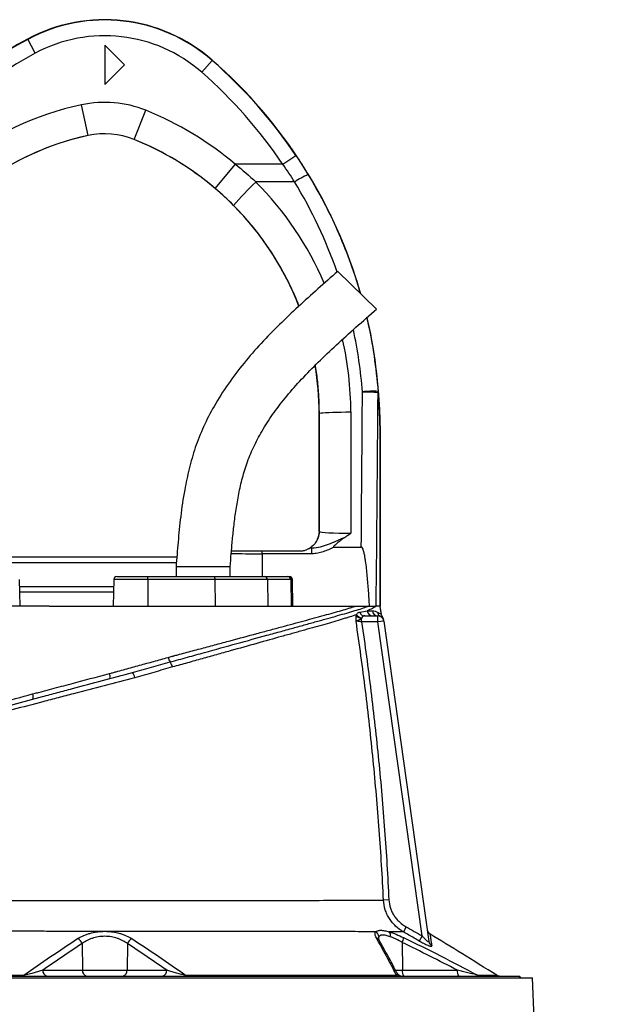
# Model space of a CAD drawing. Header units: millimetres. Extents: x 1858 to 4107, y 1016 to 5019.
# Tile 19 of 19: x 2312 to 2914, y 4018 to 5019. Entities that reach past the tile are written whole.
import ezdxf

# ---------------------------------------------------------------- set-up
doc = ezdxf.new("R2010")
doc.units = ezdxf.units.MM
doc.header["$LTSCALE"] = 2

msp = doc.modelspace()

# ---------------------------------------------------------------- linework, layer by layer
at = {"color": 7, "linetype": 'Continuous', "lineweight": 25}
for p, q in [((2319.7, 4998.8), (2319.6, 4999)), ((2327.3, 4984.7), (2319.7, 4998.8)), ((2418, 4972.7), (2398, 4992.7)), ((2398, 4992.7), (2398, 4952.7)), ((2496.6, 4965.3), (2507.2, 4977.4)), ((2507.2, 4977.4), (2507.4, 4977.6)), ((2398, 4952.7), (2418, 4972.7)), ((2381.2, 4901), (2374.5, 4932.2)), ((2427.8, 4897), (2439.8, 4926.7)), ((2381.2, 4901), (2381.2, 4900.9)), ((2427.8, 4897), (2427.8, 4896.9)), ((2579.2, 4871.7), (2592.4, 4880.6)), ((2510.2, 4847.3), (2530.9, 4871.7)), ((2579.2, 4871.7), (2530.9, 4871.7)), ((2591.1, 4853.8), (2551.8, 4853.8)), ((2674.4, 4724.6), (2634.9, 4762.9)), ((2616.2, 4618.6), (2616, 4618.6)), ((2616, 4498.7), (2616, 4618.6)), ((2616.3, 4498.4), (2616.2, 4618.6)), ((2648.2, 4620), (2648.3, 4496.9)), ((2677.9, 4601.4), (2678, 4601.4)), ((2677.9, 4422.7), (2677.9, 4601.4)), ((2677.9, 4601.4), (2677.9, 4601.4)), ((2677.9, 4601.4), (2677.9, 4422.7)), ((2678, 4601.4), (2678, 4422.7)), ((2616, 4498.7), (2616.3, 4498.4)), ((2558, 4475.9), (2558, 4478.7)), ((2558, 4478.7), (2596, 4478.7)), ((2608.7, 4475.9), (2558, 4475.9)), ((2606.9, 4481.9), (2608.7, 4481.9)), ((2608.7, 4475.9), (2608.7, 4481.9)), ((2630.8, 4482.7), (2658.8, 4482.7)), ((2268.1, 4472.7), (2471.3, 4472.7)), ((2470.5, 4462.7), (2470.5, 4452.7)), ((2525.5, 4462.7), (2470.5, 4462.7)), ((2525.5, 4452.7), (2525.5, 4462.7)), ((2312, 4422.7), (2311.5, 4449.8)), ((2407.2, 4449.8), (2406.7, 4422.7)), ((2410.2, 4452.7), (2441.3, 4452.7)), ((2441.3, 4452.7), (2509.6, 4452.7)), ((2441.9, 4449.8), (2441.9, 4422.7)), ((2510.1, 4449.8), (2441.9, 4449.8)), ((2509.6, 4452.7), (2560.5, 4452.7)), ((2510.1, 4449.8), (2510.2, 4422.7)), ((2563.4, 4449.8), (2510.1, 4449.8)), ((2560.5, 4452.7), (2584.2, 4452.7)), ((2563.4, 4449.8), (2563.8, 4422.7)), ((2587.1, 4449.8), (2563.4, 4449.8)), ((2584.2, 4452.7), (2585.8, 4452.7)), ((2587.1, 4449.8), (2587.5, 4422.7)), ((2589.3, 4422.7), (2588.8, 4449.8)), ((2407, 4436.7), (2311.7, 4436.7)), ((2341.6, 4422.7), (2409.9, 4422.7)), ((2667, 4422.7), (2667.2, 4422.7)), ((2659.1, 4406.7), (2659.1, 4410.2)), ((2675.8, 4406.7), (2659.1, 4406.7)), ((2662.3, 4412.7), (2675.8, 4412.7)), ((2675.8, 4406.7), (2675.8, 4412.7)), ((2681.7, 4407.5), (2675.8, 4406.7)), ((2720.7, 4087.5), (2675.8, 4406.7)), ((2681.7, 4407.5), (2681.7, 4407.5)), ((2681.7, 4407.5), (2727.5, 4081.7)), ((2402.9, 4354.1), (2404.2, 4354.5)), ((2427, 4355.4), (2427.7, 4355.6)), ((2686.9, 4124.2), (2681.4, 4123.9)), ((2704.5, 4096.7), (2701.6, 4091.5)), ((2720.7, 4087.5), (2717.7, 4082.3)), ((2375, 4079.6), (2375.3, 4052.6)), ((2421.1, 4079.6), (2420.7, 4052.6)), ((2700.5, 4080.8), (2700.6, 4052.6)), ((1963, 4044.7), (2398, 4044.7)), ((1977, 4046.7), (2398, 4046.7)), ((2335, 4052.6), (2375.3, 4052.6)), ((2375.3, 4052.6), (2420.7, 4052.6)), ((2398, 4046.7), (2819, 4046.7)), ((2398, 4044.7), (2833, 4044.7)), ((2420.7, 4052.6), (2461.1, 4052.6)), ((2700.6, 4052.6), (2756.5, 4052.6)), ((2821, 4044.7), (2819, 4046.7)), ((2914, 2120.7), (2833, 4044.7))]:
    msp.add_line(p, q, dxfattribs=at)
at = {"color": 8, "linetype": 'Continuous', "lineweight": 25}
for p, q in [((2558, 4475.9), (2558, 4452.7)), ((2470.8, 4466.7), (2265.1, 4466.7)), ((2441.9, 4449.8), (2407.2, 4449.8)), ((2588.8, 4449.8), (2587.1, 4449.8)), ((2311.6, 4442.7), (2407.1, 4442.7)), ((2693.6, 4052.6), (2700.6, 4052.6))]:
    msp.add_line(p, q, dxfattribs=at)
at = {"color": 7, "linetype": 'Continuous', "lineweight": 25, "flags": 128}
for points in [[(2616.2, 4618.6), (2616.7, 4618.8), (2617.9, 4619), (2619.9, 4619.2), (2622.5, 4619.4), (2625.8, 4619.6), (2629.6, 4619.7), (2633.9, 4619.8), (2638.4, 4619.9), (2643.3, 4620), (2648.2, 4620)], [(2315.7, 4047.5), (2315.7, 4047.4), (2315.6, 4047.2), (2315.5, 4047), (2315.4, 4046.9), (2315.3, 4046.8), (2315.3, 4046.8), (2315.2, 4046.7), (2315.1, 4046.7)], [(2480.3, 4047.5), (2480.4, 4047.4), (2480.4, 4047.2), (2480.5, 4047), (2480.6, 4046.9), (2480.7, 4046.8), (2480.8, 4046.8), (2480.8, 4046.7), (2480.9, 4046.7)]]:
    msp.add_lwpolyline(points, dxfattribs=at)
at = {"color": 7, "linetype": 'Continuous', "lineweight": 25}
for centre, radius, start, end in [((2398, 4852.7), 166, 48.8005, 118.1929), ((2398, 4852.7), 165.7, 48.8005, 118.1929), ((2518, 4628.8), 420, 118.1929, 168.2253), ((2518, 4628.8), 419.7, 118.1929, 143.0256), ((2398, 4852.7), 149.7, 48.8005, 118.1929), ((2518, 4628.8), 403.7, 118.1929, 143.0256), ((2178, 4601.4), 499.7, 33.9671, 48.8005), ((2178, 4601.4), 500, 16.1034, 48.8005), ((2178, 4601.4), 483.7, 33.9671, 48.8005), ((2398, 4822.7), 112, 68.1161, 102.1224), ((2440, 4627.2), 312, 102.1224, 128.4138), ((2316, 4618.6), 332, 49.6645, 68.1161), ((2440, 4627.2), 280, 102.1224, 172.9049), ((2440, 4627.2), 280, 102.1224, 128.4138), ((2398, 4822.7), 80, 68.1161, 102.1224), ((2398, 4822.7), 80, 68.1161, 102.1224), ((2316, 4618.6), 300, 49.6645, 68.1161), ((2316, 4618.6), 300, 21.3034, 68.1161), ((2738.7, 4653.7), 273.8, 133.0626, 139.9766), ((2649.5, 4765), 106.2, 114.8932, 123.3337), ((2178, 4601.4), 500, 0, 13.2399), ((2316, 4618.6), 300, 0, 9.3367), ((2671.2, 4547.4), 93.7, 87.0867, 96.8611), ((2662.4, 4518.1), 122.2, 83.6975, 91.1288), ((2671.5, 4640.7), 4.47, 346.3915, 2.7476), ((2600.3, 4498.4), 16, 330.8742, 359.9815), ((2596, 4498.7), 20, 303.0187, 303.2637), ((2410.2, 4449.7), 3, 90, 179), ((2437.3, 4450.5), 4.67, 351.3091, 28.7329), ((2505.5, 4450.5), 4.67, 351.3091, 28.7329), ((2560.4, 4449.8), 2.91, 359.2325, 88.2045), ((2584.1, 4449.8), 2.91, 359.2325, 88.2045), ((2585.8, 4449.7), 3, 1, 90), ((2660.2, 4418.2), 7.55, 214.9381, 264.0372), ((2662.5, 4418.2), 5.5, 197.9005, 268.4239), ((2670.6, 4418.5), 5.8, 186.6031, 268.7715), ((2675.9, 4418.6), 5.87, 187.4681, 269.2533), ((2681.2, 4417.3), 5.85, 187.5919, 242.9681), ((2659.7, 4418.1), 7.94, 221.6133, 266.1291), ((2675.8, 4406.7), 6, 8, 90), ((2675.6, 4408.2), 6, 7.9997, 36.5497), ((2475.3, 4373.5), 13.2, 192.9568, 215.1693), ((2455.3, 4358.2), 12, 12.4711, 39.8202), ((2395.8, 4351.2), 7.68, 344.2305, 22.8222), ((2416.6, 4348.2), 12, 8.5407, 36.1743), ((2317.6, 4330.3), 7.78, 343.7036, 23.1661), ((2731.8, 4094.7), 6, 188.0002, 238.3301), ((2367.1, 4077.1), 8.32, 17.6585, 65.6506), ((2429, 4077.1), 8.32, 114.3917, 162.3672), ((2670.6, 4086.3), 6.14, 3.9055, 62.4422), ((2682.7, 4088.1), 5.83, 345.4522, 37.5146), ((2691.8, 4085.7), 9.99, 330.8595, 0.8736), ((2733.3, 4082.6), 5.82, 188.1731, 241.2647), ((2340.3, 4051.9), 5.32, 172.6999, 258.7745), ((2380.6, 4051.9), 5.32, 172.6999, 258.7745), ((2415.4, 4051.9), 5.32, 281.2255, 7.3001), ((2455.8, 4051.9), 5.32, 281.2255, 7.3001), ((2697, 4050.4), 3.66, 229.8966, 269.1547), ((2700.5, 4052.7), 6, 207.1154, 269.9998), ((2707.4, 4051.3), 6.97, 168.8058, 220.7047), ((2763.3, 4051.3), 6.97, 168.8058, 220.7047), ((2779.9, 4052.2), 5.5, 237.018, 269.9004), ((2799.7, 4052.7), 6, 238.3026, 269.9996)]:
    msp.add_arc(centre, radius, start, end, dxfattribs=at)
at = {"color": 8, "linetype": 'Continuous', "lineweight": 25}
msp.add_arc((2672.7, 4080.9), 4.82, 30.3848, 71.9046, dxfattribs=at)
for centre, major_axis, ratio, start_param, end_param in [((2316, 4619.7), (0, 332.2), 1, 5.117943, 5.494101), ((2178, 4602.5), (0, 483.5), 1, 5.049124, 5.258909), ((2178, 4602.5), (0, 483.5), 1, 4.790748, 4.92309), ((2316, 4619.7), (0, 332.2), 1, 4.71317, 4.937328), ((2478, 5242.4), (0, 4112.9), 0.048627, 4.511856, 4.565316), ((2558, 4476.7), (50, 0), 0.01536, 4.031302, 4.712389)]:
    msp.add_ellipse(centre, major_axis=major_axis, ratio=ratio, start_param=start_param, end_param=end_param, dxfattribs=at)
at = {"color": 7, "linetype": 'Continuous', "lineweight": 25}
for centre, major_axis, ratio, start_param, end_param in [((2478, 5243.1), (0, 4112.9), 0.044737, 4.52645, 4.565316), ((2600, 4498.7), (-11.3, 11.3), 0.999695, 3.925547, 3.926839), ((2648.3, 4498.4), (32, 0), 0.048575, 3.15912, 4.712481), ((2648.3, 4482.4), (48, 0), 0.017486, 3.674813, 3.740816)]:
    msp.add_ellipse(centre, major_axis=major_axis, ratio=ratio, start_param=start_param, end_param=end_param, dxfattribs=at)
for points in [[(2592.4, 4880.6), (2596.7, 4874.3), (2600.8, 4867.9), (2604.8, 4861.4)], [(2530.9, 4871.7), (2538.1, 4866), (2545.1, 4860), (2551.8, 4853.8)], [(2591.1, 4853.8), (2587.3, 4859.8), (2583.3, 4865.8), (2579.2, 4871.7)], [(2529.1, 4829.8), (2523, 4835.9), (2516.8, 4841.7), (2510.2, 4847.3)], [(2409.9, 4422.7), (2412.9, 4422.7), (2419.2, 4422.7), (2429.4, 4422.7), (2440.2, 4422.7), (2451.1, 4422.7), (2461.9, 4422.7), (2472.2, 4422.7), (2481.7, 4422.7), (2487.6, 4422.7), (2490.4, 4422.7)], [(2653.8, 4412.8), (2653.8, 4413.2), (2653.9, 4413.5), (2654, 4413.9)], [(2657.2, 4416.5), (2660.1, 4417), (2662.6, 4417.4), (2664.8, 4417.8)], [(2664.8, 4417.8), (2666.8, 4417.8), (2668.5, 4417.8), (2670.1, 4417.8)], [(2678, 4422.7), (2677.9, 4422.7), (2676.5, 4422.7), (2674.1, 4422.7)], [(2659.4, 4410.7), (2659.3, 4410.5), (2659.2, 4410.4), (2659.1, 4410.2)], [(2462.4, 4370.5), (2463.8, 4370.9), (2465.1, 4371.3), (2466.5, 4371.7)], [(2704.5, 4096.7), (2709.9, 4093.6), (2715.3, 4090.5), (2720.7, 4087.5)], [(2375, 4079.6), (2361.6, 4070.9), (2348.3, 4061.8), (2335, 4052.6)], [(2461.1, 4052.6), (2447.8, 4061.9), (2434.5, 4070.9), (2421.1, 4079.6)], [(2756.5, 4052.6), (2737.9, 4062.3), (2719.3, 4071.7), (2700.5, 4080.8)]]:
    msp.add_open_spline(points, degree=3, dxfattribs=at)
at = {"color": 8, "linetype": 'Continuous', "lineweight": 25}
for points, knots in [([(2604.8, 4861.4), (2610.1, 4852.2), (2620.9, 4833.7), (2634.8, 4804.8), (2646.8, 4774.9), (2654.4, 4753.5), (2657.4, 4741.9), (2657.7, 4740.8)], [0, 0, 0, 0, 0.242221, 0.484941, 0.727661, 0.974494, 1, 1, 1, 1]), ([(2595.5, 4727.6), (2595.2, 4728.5), (2592.1, 4737.4), (2584.2, 4753.7), (2573.2, 4773.7), (2562.2, 4790.4), (2552, 4804.1), (2541, 4817.4), (2533.1, 4825.7), (2529.1, 4829.8)], [0, 0, 0, 0, 0.021931, 0.231395, 0.440859, 0.579729, 0.718598, 0.859299, 1, 1, 1, 1]), ([(2664.3, 4715.7), (2664.5, 4714.6), (2667.9, 4701.9), (2672.2, 4677), (2674.7, 4652.9), (2676, 4640.9)], [0, 0, 0, 0, 0.043247, 0.520364, 1, 1, 1, 1]), ([(2616.2, 4618.6), (2616.2, 4623.9), (2616, 4634.6), (2614.6, 4650.6), (2613.3, 4661.6), (2612.2, 4667.2), (2612.1, 4667.6)], [0, 0, 0, 0, 0.325064, 0.650128, 0.9789557, 1, 1, 1, 1]), ([(2675.4, 4416.5), (2675.6, 4416.4), (2676.7, 4415.8), (2678.1, 4415.1), (2679, 4414.7), (2679.5, 4414.4), (2679.3, 4414.5), (2679.2, 4414.5)], [0, 0, 0, 0, 0.107737, 0.406662, 0.706561, 0.945179, 1, 1, 1, 1]), ([(2680.4, 4411.8), (2680.4, 4411.8), (2680.4, 4411.8), (2679.8, 4411.6), (2678.9, 4411.9), (2678.5, 4412.1)], [0, 0, 0, 0, 0.244172, 0.62182, 1, 1, 1, 1]), ([(2676.8, 4086.7), (2676.6, 4086.4), (2676.3, 4085.8), (2676.3, 4085), (2676.3, 4084.6)], [0, 0, 0, 0, 0.409399, 1, 1, 1, 1]), ([(2728.6, 4089.5), (2728.6, 4089.5), (2728.6, 4089.7), (2728.7, 4089.1), (2728.9, 4087.7), (2729.3, 4085.2), (2729.8, 4081.8), (2730.3, 4078.9), (2730.5, 4077.4)], [0, 0, 0, 0, 0.003959, 0.202145, 0.400336, 0.600104, 0.799882, 1, 1, 1, 1]), ([(2695, 4049.9), (2695.2, 4049.6), (2695.6, 4049), (2695.5, 4048.2), (2695, 4047.7), (2694.7, 4047.6), (2694.6, 4047.6)], [0, 0, 0, 0, 0.355386, 0.786282, 0.966732, 1, 1, 1, 1]), ([(2776.9, 4047.6), (2778.5, 4047.6), (2780, 4047.6), (2782.9, 4047.6), (2784.2, 4047.6), (2787.9, 4047.6), (2790, 4047.6), (2794.9, 4047.6), (2796.6, 4047.6), (2796.6, 4047.6)], [0, 0, 0, 0, 0.125, 0.125, 0.25, 0.25, 0.5, 0.5, 1, 1, 1, 1])]:
    msp.add_open_spline(points, degree=3, knots=knots, dxfattribs=at)
at = {"color": 7, "linetype": 'Continuous', "lineweight": 25}
for points, knots in [([(2634.9, 4762.9), (2628.1, 4756.9), (2614.7, 4745.1), (2594.8, 4727.2), (2575.5, 4708.9), (2556.9, 4689.9), (2539.4, 4669.8), (2523.2, 4648.6), (2509.4, 4626.9), (2498.3, 4605.3), (2489.8, 4584), (2483.7, 4562.5), (2478.7, 4539.1), (2475.1, 4514.2), (2472.5, 4488), (2471.2, 4471), (2470.5, 4462.7)], [0, 0, 0, 0, 0.075782, 0.150783, 0.225431, 0.300064, 0.374771, 0.449773, 0.525045, 0.590363, 0.654638, 0.717589, 0.778744, 0.856355, 0.929624, 1, 1, 1, 1]), ([(2525.5, 4462.7), (2525.9, 4467.2), (2526.6, 4476.3), (2527.9, 4490.5), (2529.4, 4505.4), (2531.5, 4521), (2534.2, 4536.9), (2537.9, 4553.2), (2543, 4569.8), (2550, 4586.4), (2559.1, 4603.1), (2570.2, 4619.9), (2583.3, 4636.7), (2598.4, 4653.8), (2615.3, 4671), (2633.8, 4688.5), (2653.7, 4706.4), (2667.4, 4718.5), (2674.4, 4724.6)], [0, 0, 0, 0, 0.04261, 0.088057, 0.136008, 0.186034, 0.237676, 0.290826, 0.345714, 0.402895, 0.463102, 0.526963, 0.594979, 0.667421, 0.744346, 0.825622, 0.91098, 1, 1, 1, 1]), ([(2677.9, 4601.4), (2677.9, 4601.9), (2677.9, 4602.3), (2677.9, 4603.3), (2677.9, 4603.7), (2677.9, 4605), (2677.9, 4605.9), (2677.8, 4607.6), (2677.8, 4608.4), (2677.8, 4610), (2677.7, 4610.8), (2677.7, 4613.2), (2677.6, 4614.8), (2677.4, 4617.9), (2677.4, 4619.5), (2677.1, 4624.2), (2676.9, 4627.3), (2676.4, 4633.5), (2676.2, 4636.5), (2675.9, 4639.6)], [0, 0, 0, 0, 0.03125, 0.03125, 0.0625, 0.0625, 0.125, 0.125, 0.1875, 0.1875, 0.25, 0.25, 0.375, 0.375, 0.5, 0.5, 0.75, 0.75, 1, 1, 1, 1]), ([(2676, 4640.9), (2676.3, 4637.7), (2676.5, 4634.5), (2677, 4628.1), (2677.2, 4624.8), (2677.4, 4620), (2677.5, 4618.4), (2677.6, 4615.1), (2677.7, 4613.5), (2677.8, 4611), (2677.8, 4610.2), (2677.8, 4608.5), (2677.8, 4607.7), (2677.9, 4605.9), (2677.9, 4605.1), (2677.9, 4603.7), (2677.9, 4603.3), (2677.9, 4602.3), (2677.9, 4601.9), (2677.9, 4601.4)], [0, 0, 0, 0, 0.25, 0.25, 0.5, 0.5, 0.625, 0.625, 0.75, 0.75, 0.8125, 0.8125, 0.875, 0.875, 0.9375, 0.9375, 0.96875, 0.96875, 1, 1, 1, 1]), ([(2616, 4498.7), (2616, 4498.5), (2616, 4498.3), (2616, 4497.9), (2616, 4497.7), (2616, 4497.2), (2615.9, 4496.9), (2615.9, 4496.4), (2615.9, 4496.1), (2615.8, 4495.7), (2615.8, 4495.5), (2615.7, 4494.9), (2615.6, 4494.6), (2615.4, 4493.9), (2615.4, 4493.6), (2615.1, 4492.8), (2615, 4492.3), (2614.6, 4491.4), (2614.5, 4491), (2614.3, 4490.6)], [0, 0, 0, 0, 0.03125, 0.03125, 0.0625, 0.0625, 0.125, 0.125, 0.1875, 0.1875, 0.25, 0.25, 0.375, 0.375, 0.5, 0.5, 0.75, 0.75, 1, 1, 1, 1]), ([(2641.8, 4492.4), (2642.9, 4493.1), (2644, 4493.9), (2645.6, 4495), (2646.2, 4495.3), (2647.3, 4496.1), (2647.8, 4496.5), (2648.3, 4496.9)], [0, 0, 0, 0, 0.5, 0.5, 0.75, 0.75, 1, 1, 1, 1]), ([(2614.3, 4490.6), (2614.2, 4490.5), (2614.1, 4490.3), (2613.9, 4489.7), (2613.7, 4489.4), (2613.2, 4488.5), (2612.8, 4487.9), (2612, 4486.7), (2611.6, 4486.1), (2610.7, 4485.1), (2610.2, 4484.6), (2609, 4483.5), (2608.3, 4482.9), (2607.6, 4482.4), (2607.4, 4482.2), (2607.1, 4482.1), (2607, 4482), (2607, 4482)], [0, 0, 0, 0, 0.0625, 0.0625, 0.125, 0.125, 0.25, 0.25, 0.375, 0.375, 0.5, 0.5, 0.75, 0.75, 0.875, 0.875, 1, 1, 1, 1]), ([(2608.7, 4481.9), (2611.6, 4481.9), (2614.5, 4482.4), (2618.8, 4483.4), (2620.2, 4483.8), (2622.9, 4484.7), (2624.3, 4485.2), (2628.4, 4486.7), (2631, 4487.9), (2635, 4489.6), (2636.4, 4490.2), (2639.1, 4491.4), (2640.5, 4491.9), (2641.8, 4492.4)], [0, 0, 0, 0, 0.25, 0.25, 0.375, 0.375, 0.5, 0.5, 0.75, 0.75, 0.875, 0.875, 1, 1, 1, 1]), ([(2641.8, 4492.4), (2640.8, 4491.7), (2639.8, 4490.9), (2637.8, 4489.4), (2636.8, 4488.6), (2634.8, 4487), (2633.8, 4486.1), (2632.4, 4484.9), (2631.9, 4484.5), (2631.2, 4483.8), (2631, 4483.6), (2630.7, 4483.3), (2630.7, 4483.2), (2630.6, 4483.1), (2630.5, 4483), (2630.5, 4482.9), (2630.5, 4482.9), (2630.5, 4482.8), (2630.5, 4482.8), (2630.6, 4482.7), (2630.7, 4482.7), (2630.8, 4482.7)], [0, 0, 0, 0, 0.25, 0.25, 0.5, 0.5, 0.75, 0.75, 0.875, 0.875, 0.9375, 0.9375, 0.953125, 0.953125, 0.96875, 0.96875, 0.976562, 0.976562, 0.984375, 0.984375, 1, 1, 1, 1]), ([(2526.9, 4478.7), (2527.5, 4478.7), (2530.2, 4478.7), (2535.9, 4478.7), (2543.3, 4478.7), (2550.8, 4478.7), (2555.6, 4478.7), (2558, 4478.7)], [0, 0, 0, 0, 0.076466, 0.32402, 0.571576, 0.785788, 1, 1, 1, 1]), ([(2596, 4478.7), (2597.2, 4478.7), (2598.3, 4478.8), (2600, 4479.1), (2600.5, 4479.2), (2601.6, 4479.5), (2602.2, 4479.7), (2603.2, 4480), (2603.7, 4480.2), (2604.7, 4480.7), (2605.1, 4480.9), (2605.7, 4481.2), (2605.9, 4481.3), (2606.2, 4481.5), (2606.4, 4481.6), (2606.6, 4481.8), (2606.7, 4481.8), (2606.9, 4481.9), (2606.9, 4481.9), (2606.9, 4481.9)], [0, 0, 0, 0, 0.25, 0.25, 0.375, 0.375, 0.5, 0.5, 0.625, 0.625, 0.75, 0.75, 0.8125, 0.8125, 0.875, 0.875, 0.9375, 0.9375, 1, 1, 1, 1]), ([(2630.8, 4482.7), (2627.4, 4480.8), (2623.9, 4479.1), (2619.2, 4477.6), (2618.3, 4477.3), (2616.4, 4476.8), (2615.5, 4476.6), (2612.6, 4476.1), (2610.7, 4475.9), (2608.7, 4475.9)], [0, 0, 0, 0, 0.5, 0.5, 0.625, 0.625, 0.75, 0.75, 1, 1, 1, 1]), ([(2667.2, 4422.7), (2666.9, 4427.8), (2666.6, 4432.9), (2665.8, 4443.1), (2665.4, 4448.2), (2664.7, 4455.8), (2664.5, 4458.3), (2663.9, 4463.4), (2663.6, 4465.9), (2663, 4469.7), (2662.8, 4471), (2662.4, 4473.5), (2662.2, 4474.7), (2661.7, 4476.6), (2661.6, 4477.2), (2661.3, 4478.5), (2661.1, 4479.1), (2660.7, 4480.3), (2660.5, 4480.9), (2660, 4481.7), (2659.9, 4482), (2659.6, 4482.4), (2659.4, 4482.5), (2659.2, 4482.7), (2659, 4482.7), (2658.8, 4482.7)], [0, 0, 0, 0, 0.25, 0.25, 0.5, 0.5, 0.625, 0.625, 0.75, 0.75, 0.8125, 0.8125, 0.875, 0.875, 0.90625, 0.90625, 0.9375, 0.9375, 0.96875, 0.96875, 0.984375, 0.984375, 0.992187, 0.992187, 1, 1, 1, 1]), ([(2341.6, 4422.7), (2319.4, 4422.7), (2275.6, 4422.7), (2215.2, 4422.7), (2162.8, 4422.7), (2135, 4422.7), (2123.2, 4422.7)], [0.5613215, 0.5613215, 0.5613215, 0.5613215, 0.6404767, 0.7196318, 0.798787, 0.8776759, 0.8776759, 0.8776759, 0.8776759]), ([(2464.5, 4365.9), (2467.4, 4366.7), (2470.4, 4367.5), (2476.2, 4369.1), (2482.1, 4370.7), (2487.9, 4372.3), (2493.6, 4373.9), (2496.5, 4374.7), (2510.7, 4378.6), (2521.7, 4381.7), (2542.9, 4387.5), (2553.1, 4390.4), (2567.9, 4394.4), (2572.7, 4395.7), (2579.7, 4397.7), (2582.1, 4398.3), (2586.6, 4399.6), (2588.9, 4400.2), (2595.6, 4402.1), (2599.9, 4403.3), (2608.2, 4405.6), (2612.2, 4406.7), (2618, 4408.3), (2619.8, 4408.8), (2623.5, 4409.8), (2625.3, 4410.3), (2630.6, 4411.8), (2634, 4412.8), (2640.3, 4414.6), (2643.3, 4415.4), (2649, 4417.1), (2651.6, 4417.9), (2656.6, 4419.4), (2658.9, 4420.1), (2663, 4421.5), (2664.9, 4422.1), (2666.6, 4422.7)], [0, 0, 0, 0, 0.03125, 0.03125, 0.0625, 0.09375, 0.09375, 0.125, 0.125, 0.25, 0.25, 0.375, 0.375, 0.4375, 0.4375, 0.46875, 0.46875, 0.5, 0.5, 0.5625, 0.5625, 0.625, 0.625, 0.65625, 0.65625, 0.6875, 0.6875, 0.75, 0.75, 0.8125, 0.8125, 0.875, 0.875, 0.9375, 0.9375, 1, 1, 1, 1]), ([(2466.5, 4371.7), (2466.8, 4371.7), (2467.1, 4371.8), (2467.8, 4372), (2468.7, 4372.3), (2471, 4372.9), (2472.9, 4373.4), (2476.7, 4374.4), (2479.2, 4375.1), (2486.8, 4377.1), (2491.8, 4378.5), (2499.2, 4380.4), (2501.7, 4381.1), (2506.6, 4382.4), (2509, 4383.1), (2516.2, 4385), (2520.9, 4386.3), (2534.9, 4390), (2543.9, 4392.5), (2557, 4396), (2561.3, 4397.1), (2567.6, 4398.8), (2569.7, 4399.4), (2573.9, 4400.5), (2575.9, 4401.1), (2586, 4403.8), (2593.7, 4405.9), (2604.5, 4408.8), (2608, 4409.7), (2613.1, 4411.1), (2614.8, 4411.6), (2618.1, 4412.5), (2619.7, 4412.9), (2627.6, 4415.1), (2633.4, 4416.7), (2641.3, 4419), (2643.8, 4419.8), (2647.4, 4420.9), (2648.6, 4421.2), (2650.8, 4422), (2651.9, 4422.3), (2653, 4422.7)], [0, 0, 0, 0, 0.003906, 0.003906, 0.007813, 0.015625, 0.03125, 0.03125, 0.0625, 0.0625, 0.125, 0.125, 0.15625, 0.15625, 0.1875, 0.1875, 0.25, 0.25, 0.375, 0.375, 0.4375, 0.4375, 0.46875, 0.46875, 0.5, 0.5, 0.625, 0.625, 0.6875, 0.6875, 0.71875, 0.71875, 0.75, 0.75, 0.875, 0.875, 0.9375, 0.9375, 0.96875, 0.96875, 1, 1, 1, 1]), ([(2654, 4413.9), (2651.8, 4413.2), (2649.6, 4412.5), (2645.9, 4411.3), (2644.7, 4410.9), (2642.1, 4410.2), (2640.8, 4409.8), (2634, 4407.7), (2628.1, 4406), (2615.3, 4402.3), (2608.5, 4400.4), (2599.3, 4397.8), (2597.4, 4397.3), (2593.6, 4396.2), (2591.7, 4395.7), (2587.9, 4394.6), (2585.9, 4394), (2581.9, 4392.9), (2579.9, 4392.4), (2569.7, 4389.5), (2561.3, 4387.2), (2543.9, 4382.3), (2534.9, 4379.8), (2521, 4375.9), (2516.3, 4374.6), (2509.1, 4372.6), (2506.7, 4371.9), (2501.8, 4370.5), (2499.4, 4369.8), (2492, 4367.8), (2487.1, 4366.4), (2479.6, 4364.3), (2477.1, 4363.6), (2472, 4362.2), (2469.5, 4361.5), (2467, 4360.8)], [0, 0, 0, 0, 0.0625, 0.0625, 0.09375, 0.09375, 0.125, 0.125, 0.25, 0.25, 0.375, 0.375, 0.40625, 0.40625, 0.4375, 0.4375, 0.46875, 0.46875, 0.5, 0.5, 0.625, 0.625, 0.75, 0.75, 0.8125, 0.8125, 0.84375, 0.84375, 0.875, 0.875, 0.9375, 0.9375, 0.96875, 0.96875, 1, 1, 1, 1]), ([(2490.4, 4422.7), (2504, 4422.7), (2530.4, 4422.7), (2566.4, 4422.7), (2598.1, 4422.7), (2625.2, 4422.7), (2642.6, 4422.7), (2650.9, 4422.7), (2653, 4422.7)], [0.130712, 0.130712, 0.130712, 0.130712, 0.1802911, 0.2298702, 0.2794493, 0.3290284, 0.3786074, 0.3966326, 0.3966326, 0.3966326, 0.3966326]), ([(2653, 4422.7), (2653.5, 4422.7), (2654.5, 4422.7), (2655.9, 4422.7), (2657.3, 4422.7), (2658.7, 4422.7), (2660.3, 4422.7), (2662.3, 4422.7), (2664.4, 4422.7), (2665.9, 4422.7), (2666.6, 4422.7)], [0, 0, 0, 0, 0.101917, 0.202879, 0.302889, 0.401951, 0.500069, 0.66183, 0.828469, 1, 1, 1, 1]), ([(2654, 4413.9), (2654.2, 4414.3), (2654.5, 4414.7), (2654.9, 4415.3), (2655.2, 4415.5), (2655.7, 4416), (2656, 4416.1), (2656.6, 4416.4), (2656.9, 4416.5), (2657.2, 4416.5)], [0, 0, 0, 0, 0.25, 0.25, 0.5, 0.5, 0.75, 0.75, 1, 1, 1, 1]), ([(2674.1, 4422.7), (2673.5, 4422.3), (2673, 4421.9), (2671.7, 4421.1), (2671, 4420.7), (2668.6, 4419.5), (2666.8, 4418.7), (2664.8, 4417.8)], [0, 0, 0, 0, 0.25, 0.25, 0.5, 0.5, 1, 1, 1, 1]), ([(2666.6, 4422.7), (2666.8, 4422.7), (2667.1, 4422.7), (2667.6, 4422.7), (2668.1, 4422.7), (2668.5, 4422.7), (2669.2, 4422.7), (2670.1, 4422.7), (2671, 4422.7), (2671.9, 4422.7), (2672.7, 4422.7), (2673.4, 4422.7), (2673.9, 4422.7), (2674.1, 4422.7)], [0, 0, 0, 0, 0.048202, 0.097322, 0.147367, 0.198347, 0.250267, 0.373775, 0.500284, 0.624448, 0.74908, 0.874243, 1, 1, 1, 1]), ([(2670.1, 4417.8), (2671.1, 4417.8), (2672.1, 4417.7), (2673.8, 4417.2), (2674.6, 4416.9), (2675.4, 4416.5)], [0, 0, 0, 0, 0.5, 0.5, 1, 1, 1, 1]), ([(2679.3, 4414.3), (2679.1, 4415.7), (2678.7, 4418.5), (2678.2, 4421.3), (2678, 4422.7)], [0, 0, 0, 0, 0.49999, 1, 1, 1, 1]), ([(2680.4, 4411.8), (2680.3, 4412), (2679.9, 4412.6), (2679.5, 4413.5), (2679.4, 4414.3), (2679.4, 4414.5)], [0, 0, 0, 0, 0.213662, 0.747895, 1, 1, 1, 1]), ([(2653.5, 4407.5), (2653.5, 4407.7), (2653.5, 4408), (2653.5, 4408.5), (2653.5, 4408.7), (2653.5, 4409.4), (2653.5, 4409.8), (2653.5, 4411.2), (2653.6, 4412), (2653.8, 4412.8)], [0, 0, 0, 0, 0.125, 0.125, 0.25, 0.25, 0.5, 0.5, 1, 1, 1, 1]), ([(2659.1, 4410.2), (2658.7, 4409.8), (2658.2, 4409.4), (2657.2, 4408.7), (2656.6, 4408.5), (2655.6, 4408), (2655.1, 4407.9), (2654.4, 4407.7), (2654.2, 4407.6), (2653.8, 4407.6), (2653.7, 4407.5), (2653.5, 4407.5)], [0, 0, 0, 0, 0.25, 0.25, 0.5, 0.5, 0.75, 0.75, 0.875, 0.875, 1, 1, 1, 1]), ([(2681.4, 4123.9), (2680.3, 4147.7), (2678.8, 4171.4), (2675.3, 4218.7), (2673.3, 4242.4), (2668.6, 4289.7), (2666, 4313.3), (2660.2, 4360.5), (2657, 4384), (2653.5, 4407.5)], [0, 0, 0, 0, 0.25, 0.25, 0.5, 0.5, 0.75, 0.75, 1, 1, 1, 1]), ([(2659.1, 4406.7), (2658.6, 4406.8), (2658, 4406.9), (2657.2, 4407), (2656.9, 4407), (2656.4, 4407.1), (2656.1, 4407.1), (2655.4, 4407.2), (2654.9, 4407.3), (2654.1, 4407.4), (2653.8, 4407.5), (2653.5, 4407.5)], [0, 0, 0, 0, 0.25, 0.25, 0.375, 0.375, 0.5, 0.5, 0.75, 0.75, 1, 1, 1, 1]), ([(2659.1, 4406.7), (2662.6, 4383.3), (2665.8, 4359.8), (2671.5, 4312.9), (2674.1, 4289.3), (2678.8, 4242.2), (2680.8, 4218.7), (2684.3, 4171.4), (2685.7, 4147.8), (2686.9, 4124.2)], [0, 0, 0, 0, 0.25, 0.25, 0.5, 0.5, 0.75, 0.75, 1, 1, 1, 1]), ([(2662.3, 4412.7), (2662, 4412.7), (2661.7, 4412.7), (2661.1, 4412.5), (2660.8, 4412.4), (2660.3, 4412.1), (2660.1, 4411.9), (2659.7, 4411.4), (2659.6, 4411), (2659.4, 4410.7)], [0, 0, 0, 0, 0.25, 0.25, 0.5, 0.5, 0.75, 0.75, 1, 1, 1, 1]), ([(2681.5, 4409), (2681.5, 4409), (2681.5, 4409.1), (2681.6, 4408.6), (2681.6, 4408.3), (2681.6, 4408.3)], [0, 0, 0, 0, 0.2567207, 0.7819772, 1, 1, 1, 1]), ([(2404.2, 4354.5), (2404.5, 4354.6), (2404.8, 4354.7), (2405.4, 4354.8), (2406.3, 4355.1), (2407.2, 4355.3), (2409.1, 4355.8), (2410.3, 4356.2), (2413.9, 4357.2), (2416.4, 4357.8), (2423.7, 4359.9), (2428.6, 4361.2), (2438.3, 4363.9), (2443.1, 4365.2), (2452.8, 4367.8), (2457.6, 4369.2), (2462.4, 4370.5)], [0, 0, 0, 0, 0.015625, 0.015625, 0.03125, 0.0625, 0.0625, 0.125, 0.125, 0.25, 0.25, 0.5, 0.5, 0.75, 0.75, 1, 1, 1, 1]), ([(2426.3, 4355.3), (2432.7, 4357), (2439.1, 4358.8), (2448.7, 4361.4), (2451.9, 4362.3), (2458.2, 4364.1), (2461.3, 4365), (2464.5, 4365.9)], [0, 0, 0, 0, 0.5, 0.5, 0.75, 0.75, 1, 1, 1, 1]), ([(2196.1, 4293.6), (2204.5, 4295.8), (2213, 4298.1), (2230.5, 4302.8), (2239.5, 4305.2), (2253.2, 4308.9), (2257.8, 4310.1), (2267.1, 4312.6), (2271.8, 4313.9), (2285.9, 4317.6), (2295.4, 4320.2), (2314.8, 4325.4), (2324.7, 4328), (2337.2, 4331.4), (2339.8, 4332.1), (2344.8, 4333.4), (2347.4, 4334.1), (2355, 4336.2), (2360.1, 4337.5), (2375.3, 4341.6), (2385.5, 4344.3), (2405.9, 4349.8), (2416.1, 4352.5), (2426.3, 4355.3)], [0, 0, 0, 0, 0.125, 0.125, 0.25, 0.25, 0.3125, 0.3125, 0.375, 0.375, 0.5, 0.5, 0.625, 0.625, 0.65625, 0.65625, 0.6875, 0.6875, 0.75, 0.75, 0.875, 0.875, 1, 1, 1, 1]), ([(2324.7, 4333.4), (2325.5, 4333.6), (2326.4, 4333.8), (2328, 4334.3), (2330.4, 4334.9), (2336.1, 4336.4), (2341, 4337.7), (2350.8, 4340.3), (2357.3, 4342), (2376.8, 4347.2), (2389.8, 4350.7), (2402.9, 4354.1)], [0, 0, 0, 0, 0.03125, 0.03125, 0.0625, 0.125, 0.25, 0.25, 0.5, 0.5, 1, 1, 1, 1]), ([(2467, 4360.8), (2460.6, 4359), (2454.3, 4357.2), (2441.5, 4353.5), (2435, 4351.7), (2428.5, 4349.9)], [0, 0, 0, 0, 0.5, 0.5, 1, 1, 1, 1]), ([(2428.5, 4349.9), (2418.1, 4347.2), (2407.7, 4344.5), (2386.9, 4339), (2376.6, 4336.3), (2361, 4332.2), (2355.9, 4330.9), (2348.1, 4328.9), (2345.5, 4328.2), (2340.3, 4326.8), (2337.8, 4326.1), (2325, 4322.8), (2314.9, 4320.1), (2295.2, 4315), (2285.5, 4312.4), (2271.1, 4308.6), (2266.4, 4307.4), (2256.9, 4304.9), (2252.2, 4303.7), (2242.9, 4301.2), (2238.3, 4300), (2229.1, 4297.6), (2224.6, 4296.4), (2211.2, 4292.9), (2202.5, 4290.6), (2194, 4288.4)], [0, 0, 0, 0, 0.125, 0.125, 0.25, 0.25, 0.3125, 0.3125, 0.34375, 0.34375, 0.375, 0.375, 0.5, 0.5, 0.625, 0.625, 0.6875, 0.6875, 0.75, 0.75, 0.8125, 0.8125, 0.875, 0.875, 1, 1, 1, 1]), ([(2093, 4270), (2099.7, 4271.9), (2106.9, 4273.8), (2118.3, 4277), (2122.3, 4278.1), (2130.3, 4280.3), (2134.4, 4281.4), (2147, 4284.8), (2155.8, 4287.2), (2174.1, 4292.3), (2183.6, 4294.9), (2198.5, 4298.9), (2203.5, 4300.3), (2211.2, 4302.4), (2213.8, 4303.1), (2219, 4304.5), (2221.6, 4305.2), (2229.5, 4307.4), (2234.9, 4308.9), (2245.7, 4311.8), (2251.1, 4313.3), (2267.6, 4317.8), (2278.8, 4320.9), (2301.5, 4327), (2313, 4330.2), (2324.7, 4333.4)], [0, 0, 0, 0, 0.125, 0.125, 0.1875, 0.1875, 0.25, 0.25, 0.375, 0.375, 0.5, 0.5, 0.5625, 0.5625, 0.59375, 0.59375, 0.625, 0.625, 0.6875, 0.6875, 0.75, 0.75, 0.875, 0.875, 1, 1, 1, 1]), ([(2054, 4117.3), (2055.6, 4117.4), (2057.7, 4117.6), (2062.8, 4118), (2065.8, 4118.2), (2071.1, 4118.7), (2073, 4118.8), (2076, 4119), (2077.1, 4119.1), (2079.2, 4119.3), (2080.2, 4119.3), (2085.6, 4119.7), (2090.1, 4120), (2104.4, 4120.7), (2114.8, 4121.1), (2131.7, 4121.6), (2137.6, 4121.8), (2146.7, 4122), (2149.8, 4122), (2156.1, 4122.2), (2159.3, 4122.2), (2175.5, 4122.5), (2189.1, 4122.7), (2217.4, 4123), (2232.1, 4123.1), (2251.3, 4123.2), (2255.2, 4123.2), (2263, 4123.2), (2266.9, 4123.2), (2278.8, 4123.2), (2286.8, 4123.3), (2298.9, 4123.3), (2302.9, 4123.3), (2311, 4123.3), (2315.1, 4123.3), (2327.5, 4123.3), (2335.8, 4123.3), (2348.4, 4123.3), (2352.6, 4123.3), (2359, 4123.3), (2361.2, 4123.3), (2365.5, 4123.3), (2367.6, 4123.3), (2378.4, 4123.3), (2387, 4123.3), (2404.1, 4123.3), (2412.6, 4123.3), (2429.6, 4123.3), (2438, 4123.4), (2454.9, 4123.4), (2463.3, 4123.4), (2475.9, 4123.4), (2480.1, 4123.4), (2488.3, 4123.4), (2492.5, 4123.4), (2512.8, 4123.4), (2528.5, 4123.4), (2551.2, 4123.4), (2558.6, 4123.5), (2569.4, 4123.5), (2573, 4123.5), (2580.1, 4123.5), (2583.6, 4123.5), (2600.6, 4123.6), (2613.3, 4123.6), (2630.8, 4123.7), (2636.4, 4123.7), (2643, 4123.7), (2644.3, 4123.7), (2646.9, 4123.7), (2648.2, 4123.7), (2652, 4123.8), (2654.5, 4123.8), (2661.6, 4123.8), (2666, 4123.8), (2674.2, 4123.9), (2678, 4123.9), (2681.4, 4123.9)], [0, 0, 0, 0, 0.03125, 0.03125, 0.0625, 0.0625, 0.078125, 0.078125, 0.085937, 0.085937, 0.09375, 0.09375, 0.125, 0.125, 0.1875, 0.1875, 0.21875, 0.21875, 0.234375, 0.234375, 0.25, 0.25, 0.3125, 0.3125, 0.375, 0.375, 0.390625, 0.390625, 0.40625, 0.40625, 0.4375, 0.4375, 0.453125, 0.453125, 0.46875, 0.46875, 0.5, 0.5, 0.515625, 0.515625, 0.523438, 0.523438, 0.53125, 0.53125, 0.5625, 0.5625, 0.59375, 0.59375, 0.625, 0.625, 0.65625, 0.65625, 0.671875, 0.671875, 0.6875, 0.6875, 0.75, 0.75, 0.78125, 0.78125, 0.796875, 0.796875, 0.8125, 0.8125, 0.875, 0.875, 0.90625, 0.90625, 0.914062, 0.914062, 0.921875, 0.921875, 0.9375, 0.9375, 0.96875, 0.96875, 1, 1, 1, 1]), ([(2701.6, 4091.5), (2698.7, 4093.2), (2696.1, 4095.2), (2693.1, 4098), (2692.5, 4098.6), (2691.4, 4099.9), (2690.8, 4100.5), (2689.2, 4102.4), (2688.3, 4103.8), (2686.5, 4106.5), (2685.7, 4108), (2684.6, 4110.2), (2684.3, 4111), (2683.7, 4112.6), (2683.4, 4113.3), (2682.1, 4117.3), (2681.6, 4120.6), (2681.4, 4123.9)], [0, 0, 0, 0, 0.25, 0.25, 0.3125, 0.3125, 0.375, 0.375, 0.5, 0.5, 0.625, 0.625, 0.6875, 0.6875, 0.75, 0.75, 1, 1, 1, 1]), ([(2686.9, 4124.2), (2687, 4121.3), (2687.5, 4118.5), (2688.7, 4115.1), (2688.9, 4114.5), (2689.5, 4113.1), (2689.7, 4112.5), (2690.7, 4110.6), (2691.4, 4109.3), (2692.9, 4107), (2693.8, 4105.8), (2695.2, 4104.2), (2695.6, 4103.7), (2696.6, 4102.6), (2697.1, 4102.1), (2699.7, 4099.7), (2702, 4098.1), (2704.5, 4096.7)], [0, 0, 0, 0, 0.25, 0.25, 0.3125, 0.3125, 0.375, 0.375, 0.5, 0.5, 0.625, 0.625, 0.6875, 0.6875, 0.75, 0.75, 1, 1, 1, 1]), ([(2673.5, 4091.7), (2674, 4092.2), (2674.7, 4092.5), (2676, 4092.9), (2676.5, 4093), (2677.5, 4093.2), (2678, 4093.2), (2679.8, 4093.2), (2681.1, 4093.1), (2683.3, 4092.6), (2684.1, 4092.5), (2685.7, 4092.1), (2686.5, 4091.9), (2687.3, 4091.6)], [0, 0, 0, 0, 0.25, 0.25, 0.375, 0.375, 0.5, 0.5, 0.75, 0.75, 0.875, 0.875, 1, 1, 1, 1]), ([(2673.5, 4091.7), (2671.7, 4091.7), (2669.8, 4091.7), (2665.9, 4091.7), (2664, 4091.7), (2657.9, 4091.8), (2653.7, 4091.8), (2640.8, 4091.8), (2631.6, 4091.9), (2612.1, 4091.9), (2601.8, 4092), (2588.2, 4092), (2585.4, 4092), (2579.8, 4092), (2577, 4092), (2568.5, 4092), (2562.7, 4092), (2545.2, 4092.1), (2533.2, 4092.1), (2514.7, 4092.1), (2508.4, 4092.1), (2498.9, 4092.1), (2495.7, 4092.1), (2489.3, 4092.1), (2486, 4092.1), (2469.8, 4092.1), (2456.7, 4092.1), (2430.3, 4092.1), (2417.1, 4092.1), (2397.2, 4092.1), (2390.5, 4092.1), (2380.5, 4092.1), (2377.1, 4092.1), (2370.4, 4092.1), (2367.1, 4092.1), (2357, 4092.1), (2350.4, 4092.1), (2337.2, 4092.1), (2330.7, 4092.2), (2317.8, 4092.2), (2311.4, 4092.2), (2298.7, 4092.2), (2292.4, 4092.2), (2279.8, 4092.2), (2273.6, 4092.2), (2264.4, 4092.2), (2261.3, 4092.2), (2255.2, 4092.2), (2252.1, 4092.2), (2236.9, 4092.2), (2225.2, 4092.2), (2202.4, 4092.1), (2191.4, 4092.1), (2170.1, 4092), (2159.8, 4091.9), (2147.4, 4091.9), (2145, 4091.9), (2140.2, 4091.9), (2137.8, 4091.8), (2130.7, 4091.8), (2126.1, 4091.8), (2121.7, 4091.8)], [0, 0, 0, 0, 0.015625, 0.015625, 0.03125, 0.03125, 0.0625, 0.0625, 0.125, 0.125, 0.1875, 0.1875, 0.203125, 0.203125, 0.21875, 0.21875, 0.25, 0.25, 0.3125, 0.3125, 0.34375, 0.34375, 0.359375, 0.359375, 0.375, 0.375, 0.4375, 0.4375, 0.5, 0.5, 0.53125, 0.53125, 0.546875, 0.546875, 0.5625, 0.5625, 0.59375, 0.59375, 0.625, 0.625, 0.65625, 0.65625, 0.6875, 0.6875, 0.71875, 0.71875, 0.734375, 0.734375, 0.75, 0.75, 0.8125, 0.8125, 0.875, 0.875, 0.9375, 0.9375, 0.953125, 0.953125, 0.96875, 0.96875, 1, 1, 1, 1]), ([(2315.7, 4047.5), (2324.8, 4053.9), (2333.9, 4060.2), (2352.1, 4072.6), (2361.3, 4078.7), (2370.5, 4084.7)], [0, 0, 0, 0, 0.5, 0.5, 1, 1, 1, 1]), ([(2370.5, 4084.7), (2371.3, 4085.2), (2372.2, 4085.7), (2374.1, 4086.8), (2375.1, 4087.2), (2377.2, 4088.2), (2378.2, 4088.6), (2379.9, 4089.2), (2380.5, 4089.4), (2381.6, 4089.7), (2382.2, 4089.9), (2385.2, 4090.7), (2387.6, 4091.2), (2391.5, 4091.8), (2392.8, 4091.9), (2395.4, 4092.1), (2398.1, 4092.2), (2400.7, 4092.1), (2403.3, 4091.9), (2404.6, 4091.8), (2408.5, 4091.2), (2410.9, 4090.7), (2413.9, 4089.9), (2414.5, 4089.7), (2415.6, 4089.4), (2416.2, 4089.2), (2417.8, 4088.6), (2418.9, 4088.1), (2422, 4086.8), (2423.8, 4085.8), (2425.5, 4084.7)], [0, 0, 0, 0, 0.0625, 0.0625, 0.125, 0.125, 0.1875, 0.1875, 0.21875, 0.21875, 0.25, 0.25, 0.375, 0.375, 0.4375, 0.4375, 0.5, 0.5625, 0.5625, 0.625, 0.625, 0.75, 0.75, 0.78125, 0.78125, 0.8125, 0.8125, 0.875, 0.875, 1, 1, 1, 1]), ([(2421.1, 4079.6), (2419.7, 4080.7), (2418.1, 4081.7), (2415.6, 4083), (2414.7, 4083.5), (2412.9, 4084.3), (2411.9, 4084.6), (2409, 4085.6), (2406.9, 4086.2), (2403.7, 4086.7), (2402.5, 4086.8), (2400.3, 4087), (2398.1, 4087.1), (2395.8, 4087), (2393.6, 4086.8), (2392.5, 4086.7), (2389.2, 4086.2), (2387.1, 4085.6), (2384.2, 4084.6), (2383.2, 4084.3), (2381.4, 4083.5), (2380.5, 4083), (2377.9, 4081.7), (2376.4, 4080.7), (2375, 4079.6)], [0, 0, 0, 0, 0.125, 0.125, 0.1875, 0.1875, 0.25, 0.25, 0.375, 0.375, 0.4375, 0.4375, 0.5, 0.5625, 0.5625, 0.625, 0.625, 0.75, 0.75, 0.8125, 0.8125, 0.875, 0.875, 1, 1, 1, 1]), ([(2425.5, 4084.7), (2434.8, 4078.7), (2443.9, 4072.7), (2462.2, 4060.3), (2471.3, 4053.9), (2480.3, 4047.5)], [0, 0, 0, 0, 0.5, 0.5, 1, 1, 1, 1]), ([(2674.2, 4085.5), (2673.8, 4086.2), (2673.5, 4086.8), (2673.1, 4088), (2672.9, 4088.5), (2672.8, 4089.6), (2672.8, 4090.1), (2673, 4090.7), (2673.1, 4090.9), (2673.2, 4091.3), (2673.4, 4091.5), (2673.5, 4091.7)], [0, 0, 0, 0, 0.25, 0.25, 0.5, 0.5, 0.75, 0.75, 0.875, 0.875, 1, 1, 1, 1]), ([(2694.6, 4047.6), (2691.2, 4054.1), (2687.8, 4060.5), (2681, 4073.2), (2677.6, 4079.4), (2674.2, 4085.5)], [0, 0, 0, 0, 0.5, 0.5, 1, 1, 1, 1]), ([(2676.9, 4083.3), (2676.8, 4083.4), (2676.5, 4083.9), (2676.3, 4084.4), (2676.3, 4084.8), (2676.3, 4084.7), (2676.3, 4084.7)], [0, 0, 0, 0, 0.116474, 0.558009, 0.975075, 1, 1, 1, 1]), ([(2688.4, 4086.6), (2687.6, 4086.9), (2686.9, 4087.1), (2685.5, 4087.6), (2684.8, 4087.8), (2682.9, 4088.2), (2681.8, 4088.4), (2680.3, 4088.4), (2679.8, 4088.4), (2679, 4088.2), (2678.6, 4088.1), (2677.6, 4087.6), (2677.1, 4087.2), (2676.8, 4086.7)], [0, 0, 0, 0, 0.125, 0.125, 0.25, 0.25, 0.5, 0.5, 0.625, 0.625, 0.75, 0.75, 1, 1, 1, 1]), ([(2695.1, 4050), (2692.4, 4055), (2687, 4065.3), (2680.9, 4076.3), (2677.5, 4082.3), (2676.9, 4083.4)], [0, 0, 0, 0, 0.440347, 0.899131, 1, 1, 1, 1]), ([(2701.6, 4091.5), (2699.5, 4091.6), (2697.2, 4091.6), (2692.5, 4091.6), (2690, 4091.6), (2687.3, 4091.6)], [0, 0, 0, 0, 0.5, 0.5, 1, 1, 1, 1]), ([(2687.3, 4091.6), (2688.4, 4091.3), (2689.5, 4090.9), (2691.9, 4090.1), (2693.1, 4089.6), (2696.7, 4088.1), (2699.2, 4087), (2701.7, 4085.8)], [0, 0, 0, 0, 0.25, 0.25, 0.5, 0.5, 1, 1, 1, 1]), ([(2700.5, 4080.8), (2698.4, 4082), (2696.3, 4083.1), (2693.2, 4084.6), (2692.2, 4085), (2690.2, 4085.9), (2689.3, 4086.3), (2688.4, 4086.6)], [0, 0, 0, 0, 0.5, 0.5, 0.75, 0.75, 1, 1, 1, 1]), ([(2717.7, 4082.3), (2714.3, 4084.3), (2710.8, 4086.3), (2707.3, 4088.3), (2705.4, 4089.4), (2703.5, 4090.5), (2701.6, 4091.5)], [0, 0, 0, 0, 0.006000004, 0.006000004, 0.006000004, 0.009284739, 0.009284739, 0.009284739, 0.009284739]), ([(2701.7, 4085.8), (2714.4, 4079.7), (2727, 4073.5), (2752, 4060.7), (2764.5, 4054.2), (2776.9, 4047.6)], [0, 0, 0, 0, 0.5, 0.5, 1, 1, 1, 1]), ([(2727.5, 4081.7), (2727.6, 4081.6), (2727.5, 4081.5), (2727.5, 4081.4), (2727.5, 4081.4), (2727.3, 4081.3), (2727.1, 4081.4), (2726.5, 4081.7), (2726.2, 4081.9), (2725.6, 4082.4), (2725.2, 4082.7), (2724.5, 4083.4), (2724.2, 4083.7), (2723.5, 4084.4), (2723.1, 4084.8), (2722.1, 4085.9), (2721.4, 4086.7), (2720.7, 4087.5)], [0, 0, 0, 0, 0.0625, 0.0625, 0.125, 0.125, 0.25, 0.25, 0.375, 0.375, 0.5, 0.5, 0.625, 0.625, 0.75, 0.75, 1, 1, 1, 1]), ([(2796.6, 4047.6), (2784.7, 4054.9), (2762, 4068.9), (2739.4, 4082.9), (2728.6, 4089.5)], [0, 0, 0, 0, 0.524632, 1, 1, 1, 1]), ([(2717.7, 4082.3), (2718.5, 4081.9), (2719.2, 4081.5), (2720.7, 4080.7), (2721.5, 4080.3), (2722.9, 4079.6), (2723.7, 4079.2), (2725.1, 4078.6), (2725.7, 4078.3), (2726.7, 4077.9), (2727, 4077.8), (2727.6, 4077.6), (2727.9, 4077.5), (2728.6, 4077.2), (2729.1, 4077.1), (2729.7, 4077), (2729.8, 4077), (2730.1, 4077), (2730.2, 4077), (2730.5, 4077.1), (2730.5, 4077.3), (2730.5, 4077.4)], [0, 0, 0, 0, 0.125, 0.125, 0.25, 0.25, 0.375, 0.375, 0.5, 0.5, 0.5625, 0.5625, 0.625, 0.625, 0.75, 0.75, 0.8125, 0.8125, 0.875, 0.875, 1, 1, 1, 1]), ([(2101.3, 4047.7), (2104.8, 4047.7), (2108.4, 4047.7), (2115.8, 4047.7), (2119.5, 4047.7), (2130.9, 4047.7), (2138.8, 4047.7), (2163.1, 4047.6), (2180.3, 4047.6), (2207.7, 4047.6), (2217, 4047.6), (2235.9, 4047.6), (2245.5, 4047.5), (2265, 4047.5), (2275, 4047.5), (2290.1, 4047.5), (2295.2, 4047.5), (2305.4, 4047.5), (2310.6, 4047.5), (2315.7, 4047.5)], [0, 0, 0, 0, 0.0625, 0.0625, 0.125, 0.125, 0.25, 0.25, 0.5, 0.5, 0.625, 0.625, 0.75, 0.75, 0.875, 0.875, 0.9375, 0.9375, 1, 1, 1, 1]), ([(2335, 4052.6), (2333.6, 4052.2), (2332.2, 4051.7), (2329.2, 4050.9), (2327.7, 4050.4), (2324.6, 4049.6), (2323, 4049.2), (2320.4, 4048.5), (2319.5, 4048.3), (2318.1, 4048), (2317.7, 4047.9), (2316.7, 4047.7), (2316.2, 4047.6), (2315.7, 4047.5)], [0, 0, 0, 0, 0.25, 0.25, 0.5, 0.5, 0.75, 0.75, 0.875, 0.875, 0.9375, 0.9375, 1, 1, 1, 1]), ([(2480.3, 4047.5), (2479.8, 4047.6), (2479.3, 4047.7), (2478.4, 4047.9), (2477.9, 4048), (2476.5, 4048.3), (2475.7, 4048.5), (2473.1, 4049.2), (2471.5, 4049.6), (2468.3, 4050.5), (2466.8, 4050.9), (2463.9, 4051.7), (2462.5, 4052.2), (2461.1, 4052.6)], [0, 0, 0, 0, 0.0625, 0.0625, 0.125, 0.125, 0.25, 0.25, 0.5, 0.5, 0.75, 0.75, 1, 1, 1, 1]), ([(2480.3, 4047.5), (2490.6, 4047.5), (2500.8, 4047.5), (2515.9, 4047.5), (2520.9, 4047.5), (2530.8, 4047.5), (2535.8, 4047.5), (2560.3, 4047.6), (2579.1, 4047.6), (2606.3, 4047.6), (2615.1, 4047.6), (2628.1, 4047.6), (2632.4, 4047.6), (2640.8, 4047.6), (2644.9, 4047.6), (2653.1, 4047.6), (2657.1, 4047.6), (2665, 4047.6), (2668.9, 4047.6), (2680.3, 4047.6), (2687.6, 4047.6), (2694.6, 4047.6)], [0, 0, 0, 0, 0.125, 0.125, 0.1875, 0.1875, 0.25, 0.25, 0.5, 0.5, 0.625, 0.625, 0.6875, 0.6875, 0.75, 0.75, 0.8125, 0.8125, 0.875, 0.875, 1, 1, 1, 1]), ([(2776.9, 4047.6), (2776.6, 4047.7), (2776.3, 4047.8), (2775.6, 4048), (2775.2, 4048.1), (2774.1, 4048.4), (2773.2, 4048.6), (2770.8, 4049.2), (2769, 4049.6), (2765.5, 4050.5), (2763.7, 4050.9), (2760.1, 4051.7), (2758.3, 4052.2), (2756.5, 4052.6)], [0, 0, 0, 0, 0.0625, 0.0625, 0.125, 0.125, 0.25, 0.25, 0.5, 0.5, 0.75, 0.75, 1, 1, 1, 1])]:
    msp.add_open_spline(points, degree=3, knots=knots, dxfattribs=at)

doc.saveas('drawing.dxf')
